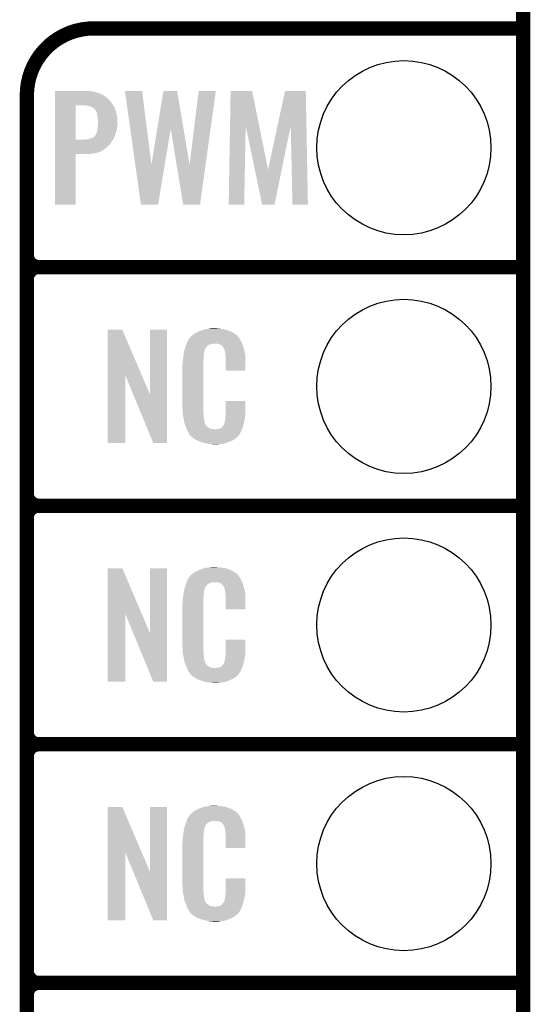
# Model space of a CAD drawing. Extents: x -1.3 to 24.2, y -3.9 to 39.2.
# Tile 24 of 37: x 18.8 to 24.2, y 8.7 to 19.1. Entities that reach past the tile are written whole.
import ezdxf

# ---------------------------------------------------------------- set-up
doc = ezdxf.new("R2010")
doc.units = 0
doc.layers.get('0').update_dxf_attribs({"linetype": 'CONTINUOUS'})
for name, color, linetype in [('ANGLE_11_CLICK_V101_GKO', 5, 'CONTINUOUS'), ('ANGLE_11_CLICK_V101_GTO', 14, 'CONTINUOUS'), ('ANGLE_11_CLICK_V101_GTS', 12, 'CONTINUOUS')]:
    doc.layers.add(name, color=color, linetype=linetype)

# ---------------------------------------------------------------- blocks, each defined once
blk = doc.blocks.new('ROUND_24')
blk.add_circle((0, 0), 0.927)

msp = doc.modelspace()

# ---------------------------------------------------------------- linework, layer by layer
at = {"layer": 'ANGLE_11_CLICK_V101_GKO', "const_width": 0.1524}
msp.add_lwpolyline([(24.13, -1.27), (24.13, 36.83)], dxfattribs=at)
at = {"layer": 'ANGLE_11_CLICK_V101_GTO', "const_width": 0.1524}
for points in [[(19.558, 19.05, 0.4142136), (18.8468, 18.3388)], [(18.8468, 16.637, 0.4142136), (18.9738, 16.51)], [(18.9738, 16.51, 0.4142136), (18.8468, 16.383)], [(18.9738, 16.51, 0.4142136), (18.8468, 16.383)], [(18.8468, 14.097, 0.4142136), (18.9738, 13.97)], [(18.9738, 13.97, 0.4142136), (18.8468, 13.843)], [(18.9738, 13.97, 0.4142136), (18.8468, 13.843)], [(18.8468, 11.557, 0.4142136), (18.9738, 11.43)], [(18.9738, 11.43, 0.4142136), (18.8468, 11.303)], [(18.9738, 11.43, 0.4142136), (18.8468, 11.303)], [(18.8468, 9.017, 0.4142136), (18.9738, 8.89)], [(18.9738, 8.89, 0.4142136), (18.8468, 8.763)], [(18.9738, 8.89, 0.4142136), (18.8468, 8.763)]]:
    msp.add_lwpolyline(points, format="xyb", dxfattribs=at)
for points in [[(19.558, 19.05), (24.13, 19.05)], [(18.8468, -0.5588), (18.8468, 18.3388)], [(18.9738, 16.51), (24.13, 16.51)], [(18.9738, 16.51), (24.13, 16.51)], [(18.8468, 14.097), (18.8468, 16.383)], [(18.9738, 13.97), (24.13, 13.97)], [(18.9738, 13.97), (24.13, 13.97)], [(18.8468, 11.557), (18.8468, 13.843)], [(18.9738, 11.43), (24.13, 11.43)], [(18.9738, 11.43), (24.13, 11.43)], [(18.8468, 9.017), (18.8468, 11.303)], [(18.9738, 8.89), (24.13, 8.89)], [(18.9738, 8.89), (24.13, 8.89)], [(18.8468, 6.477), (18.8468, 8.763)]]:
    msp.add_lwpolyline(points, dxfattribs=at)
at = {"layer": 'ANGLE_11_CLICK_V101_GTO'}
for points in [[(19.14654, 18.38198), (19.146542, 18.38452), (19.53006, 18.38198), (19.514822, 18.38452)], [(19.14654, 18.37944), (19.14654, 18.38198), (19.550378, 18.37944), (19.53006, 18.38198)], [(19.14654, 18.374358), (19.14654, 18.37944), (19.573242, 18.374358), (19.550378, 18.37944)], [(19.14654, 18.364198), (19.14654, 18.374358), (19.59864, 18.364198), (19.573242, 18.374358)], [(19.14654, 18.35658), (19.14654, 18.364198), (19.62658, 18.35658), (19.59864, 18.364198)], [(19.14654, 18.341338), (19.14654, 18.35658), (19.65706, 18.341338), (19.62658, 18.35658)], [(19.14654, 18.323558), (19.14654, 18.341338), (19.685002, 18.323558), (19.65706, 18.341338)], [(19.890768, 18.3845), (19.890764, 18.384518), (20.073622, 18.3845), (19.890764, 18.384518)], [(20.001202, 17.59981), (19.890768, 18.3845), (20.172704, 17.59981), (20.073622, 18.3845)], [(20.23493, 17.98307), (20.299696, 18.381962), (20.514372, 17.98307), (20.447004, 18.381962)], [(20.299696, 18.381962), (20.2997, 18.38198), (20.447004, 18.381962), (20.2997, 18.38198)], [(20.579098, 17.59981), (20.675616, 18.384496), (20.749662, 17.59981), (20.858478, 18.384496)], [(20.675616, 18.384496), (20.67562, 18.38452), (20.858478, 18.384496), (20.67562, 18.38452)], [(21.00978, 18.016024), (21.01598, 18.384502), (21.319396, 18.016024), (21.244564, 18.384502)], [(21.01598, 18.384502), (21.015982, 18.38452), (21.244564, 18.384502), (21.015982, 18.38452)], [(21.51526, 18.013488), (21.595092, 18.384498), (21.82307, 18.013488), (21.81606, 18.384498)], [(21.595092, 18.384498), (21.595098, 18.38452), (21.81606, 18.384498), (21.595098, 18.38452)], [(19.146538, 18.272758), (19.14654, 18.29816), (19.73834, 18.272758), (19.71294, 18.29816)], [(19.146538, 18.22958), (19.146538, 18.272758), (19.7661, 18.22958), (19.73834, 18.272758)], [(19.14654, 18.29816), (19.14654, 18.323558), (19.71294, 18.29816), (19.685002, 18.323558)], [(19.146532, 17.866382), (19.146538, 18.22958), (19.3675, 17.866382), (19.367522, 18.22958)], [(19.494502, 18.22704), (19.474178, 18.22958), (19.767734, 18.22704), (19.7661, 18.22958)], [(19.51228, 18.22196), (19.494502, 18.22704), (19.771, 18.22196), (19.767734, 18.22704)], [(19.527524, 18.219416), (19.51228, 18.22196), (19.772634, 18.219416), (19.771, 18.22196)], [(19.542762, 18.20926), (19.527524, 18.219416), (19.779164, 18.20926), (19.772634, 18.219416)], [(19.547844, 18.20672), (19.542762, 18.20926), (19.780798, 18.20672), (19.779164, 18.20926)], [(19.550386, 18.206716), (19.547844, 18.20672), (19.7808, 18.206716), (19.780798, 18.20672)], [(19.557154, 18.20164), (19.550386, 18.206716), (19.784062, 18.20164), (19.7808, 18.206716)], [(19.570702, 18.191476), (19.557154, 18.20164), (19.786738, 18.191476), (19.784062, 18.20164)], [(19.5834, 18.17116), (19.570702, 18.191476), (19.792082, 18.17116), (19.786738, 18.191476)], [(19.59102, 18.15846), (19.5834, 18.17116), (19.795424, 18.15846), (19.792082, 18.17116)], [(19.59356, 18.15338), (19.59102, 18.15846), (19.79676, 18.15338), (19.795424, 18.15846)], [(19.59356, 18.153376), (19.59356, 18.15338), (19.796762, 18.153376), (19.79676, 18.15338)], [(19.59356, 18.150838), (19.59356, 18.153376), (19.797396, 18.150838), (19.796762, 18.153376)], [(19.5961, 18.1356), (19.59356, 18.150838), (19.801206, 18.1356), (19.797396, 18.150838)], [(19.59864, 18.11782), (19.5961, 18.1356), (19.80565, 18.11782), (19.801206, 18.1356)], [(19.59973, 18.102578), (19.59864, 18.11782), (19.80946, 18.102578), (19.80565, 18.11782)], [(19.60118, 18.08226), (19.59973, 18.102578), (19.810308, 18.08226), (19.80946, 18.102578)], [(19.60372, 18.067018), (19.60118, 18.08226), (19.810942, 18.067018), (19.810308, 18.08226)], [(19.601374, 18.011142), (19.602546, 18.026378), (19.80946, 18.011142), (19.812, 18.026378)], [(19.602546, 18.026378), (19.60372, 18.04162), (19.812, 18.026378), (19.812, 18.04162)], [(19.60372, 18.04162), (19.60372, 18.067018), (19.812, 18.04162), (19.810942, 18.067018)], [(19.573238, 17.907002), (19.58848, 17.93748), (19.78406, 17.907002), (19.79422, 17.93748)], [(19.58848, 17.93748), (19.596098, 17.955258), (19.79422, 17.93748), (19.799068, 17.955258)], [(19.596098, 17.955258), (19.597114, 17.96542), (19.799068, 17.955258), (19.80184, 17.96542)], [(19.597114, 17.96542), (19.59864, 17.98066), (19.80184, 17.96542), (19.805226, 17.98066)], [(19.59864, 17.98066), (19.599332, 17.98828), (19.805226, 17.98066), (19.80692, 17.98828)], [(19.599332, 17.98828), (19.60118, 18.0086), (19.80692, 17.98828), (19.809176, 18.0086)], [(19.60118, 18.0086), (19.601374, 18.011142), (19.809176, 18.0086), (19.80946, 18.011142)], [(20.172704, 17.59981), (20.23493, 17.98307), (20.314512, 17.59981), (20.378398, 17.98307)], [(20.44109, 17.59981), (20.378398, 17.98307), (20.579098, 17.59981), (20.514372, 17.98307)], [(20.99564, 17.175502), (21.00978, 18.016024), (21.160718, 17.175502), (21.175976, 18.016024)], [(21.273894, 17.546424), (21.175976, 18.016024), (21.414762, 17.546424), (21.319396, 18.016024)], [(21.414762, 17.546424), (21.51526, 18.013488), (21.559746, 17.546424), (21.656, 18.013488)], [(21.67382, 17.175502), (21.656, 18.013488), (21.838898, 17.175502), (21.82307, 18.013488)], [(19.14653, 17.815558), (19.146532, 17.86636), (19.730718, 17.815558), (19.764586, 17.86636)], [(19.146532, 17.86636), (19.146532, 17.866382), (19.466558, 17.86636), (19.3675, 17.866382)], [(19.466558, 17.86636), (19.4818, 17.8689), (19.764586, 17.86636), (19.766278, 17.8689)], [(19.4818, 17.8689), (19.502118, 17.87144), (19.766278, 17.8689), (19.767972, 17.87144)], [(19.502118, 17.87144), (19.519888, 17.876518), (19.767972, 17.87144), (19.771358, 17.876518)], [(19.519888, 17.876518), (19.519902, 17.876522), (19.771358, 17.876518), (19.771358, 17.876522)], [(19.519902, 17.876522), (19.54022, 17.88414), (19.771358, 17.876522), (19.774532, 17.88414)], [(19.54022, 17.88414), (19.557996, 17.891758), (19.774532, 17.88414), (19.777708, 17.891758)], [(19.557996, 17.891758), (19.573238, 17.907), (19.777708, 17.891758), (19.784058, 17.907)], [(19.573238, 17.907), (19.573238, 17.907002), (19.784058, 17.907), (19.78406, 17.907002)], [(19.14652, 17.175502), (19.146528, 17.711398), (19.367478, 17.175502), (19.3675, 17.711398)], [(19.146528, 17.7165), (19.14653, 17.72666), (19.542762, 17.7165), (19.596098, 17.72666)], [(19.146528, 17.71142), (19.146528, 17.7165), (19.486882, 17.71142), (19.542762, 17.7165)], [(19.146528, 17.711398), (19.146528, 17.71142), (19.3675, 17.711398), (19.486882, 17.71142)], [(19.14653, 17.79016), (19.14653, 17.815558), (19.70532, 17.79016), (19.730718, 17.815558)], [(19.14653, 17.764758), (19.14653, 17.79016), (19.674838, 17.764758), (19.70532, 17.79016)], [(19.14653, 17.7419), (19.14653, 17.764758), (19.636742, 17.7419), (19.674838, 17.764758)], [(19.14653, 17.72666), (19.14653, 17.7419), (19.596098, 17.72666), (19.636742, 17.7419)], [(20.060918, 17.1755), (20.001202, 17.59981), (20.243784, 17.1755), (20.314512, 17.59981)], [(20.510496, 17.175498), (20.44109, 17.59981), (20.690822, 17.175498), (20.749662, 17.59981)], [(21.351236, 17.175498), (21.273894, 17.546424), (21.483304, 17.175498), (21.559746, 17.546424)], [(19.367478, 17.17548), (19.14652, 17.175502), (19.367478, 17.17548), (19.367478, 17.175502)], [(20.243782, 17.17548), (20.060918, 17.1755), (20.243782, 17.17548), (20.243784, 17.1755)], [(20.69082, 17.17548), (20.510496, 17.175498), (20.69082, 17.17548), (20.690822, 17.175498)], [(21.160718, 17.17548), (20.99564, 17.175502), (21.160718, 17.17548), (21.160718, 17.175502)], [(21.483302, 17.17548), (21.351236, 17.175498), (21.483302, 17.17548), (21.483304, 17.175498)], [(21.838898, 17.17548), (21.67382, 17.175502), (21.838898, 17.17548), (21.838898, 17.175502)], [(19.707872, 15.356728), (19.70788, 15.844506), (20.070862, 15.356728), (19.862804, 15.844506)], [(19.70788, 15.844506), (19.707882, 15.84452), (19.862804, 15.844506), (19.707882, 15.84452)], [(20.15744, 15.153748), (20.15746, 15.844498), (20.337766, 15.153748), (20.33778, 15.844498)], [(20.15746, 15.844498), (20.157462, 15.84452), (20.33778, 15.844498), (20.157462, 15.84452)], [(20.67814, 15.8242), (20.703538, 15.83436), (21.016324, 15.8242), (20.991652, 15.83436)], [(20.703538, 15.83436), (20.711158, 15.8369), (20.991652, 15.83436), (20.985482, 15.8369)], [(20.711158, 15.8369), (20.7264, 15.84198), (20.985482, 15.8369), (20.966432, 15.84198)], [(20.7264, 15.84198), (20.743334, 15.84706), (20.966432, 15.84198), (20.947382, 15.84706)], [(20.743334, 15.84706), (20.751802, 15.8496), (20.947382, 15.84706), (20.927062, 15.8496)], [(20.751802, 15.8496), (20.78228, 15.85214), (20.927062, 15.8496), (20.90674, 15.85214)], [(20.78228, 15.85214), (20.79752, 15.85468), (20.90674, 15.85214), (20.891502, 15.85468)], [(20.79752, 15.85468), (20.812762, 15.85722), (20.876262, 15.85468), (20.863562, 15.85722)], [(20.55368, 15.712442), (20.562644, 15.72768), (21.130952, 15.712442), (21.12264, 15.72768)], [(20.562644, 15.72768), (20.576094, 15.75054), (21.12264, 15.72768), (21.109942, 15.75054)], [(20.576094, 15.75054), (20.579086, 15.755622), (21.109942, 15.75054), (21.106132, 15.755622)], [(20.579086, 15.755622), (20.584162, 15.758164), (21.106132, 15.755622), (21.104224, 15.758164)], [(20.584162, 15.758164), (20.58619, 15.7607), (21.104224, 15.758164), (21.102322, 15.7607)], [(20.58619, 15.7607), (20.59025, 15.765776), (21.102322, 15.7607), (21.099782, 15.765776)], [(20.59025, 15.765776), (20.59432, 15.770862), (21.099782, 15.765776), (21.095424, 15.770862)], [(20.59432, 15.770862), (20.608834, 15.78356), (21.095424, 15.770862), (21.084542, 15.78356)], [(20.608834, 15.78356), (20.614642, 15.78864), (21.084542, 15.78356), (21.077432, 15.78864)], [(20.614642, 15.78864), (20.626618, 15.796262), (21.077432, 15.78864), (21.06676, 15.796262)], [(20.626618, 15.796262), (20.642582, 15.80642), (21.06676, 15.796262), (21.04983, 15.80642)], [(20.642582, 15.80642), (20.66798, 15.81912), (21.04983, 15.80642), (21.02866, 15.81912)], [(20.66798, 15.81912), (20.67814, 15.8242), (21.02866, 15.81912), (21.016324, 15.8242)], [(20.52066, 15.613382), (20.526272, 15.631158), (20.73679, 15.613382), (20.741638, 15.631158)], [(20.526272, 15.631158), (20.533492, 15.654018), (20.741638, 15.631158), (20.754338, 15.654018)], [(20.533492, 15.654018), (20.5359, 15.66164), (20.754338, 15.654018), (20.761958, 15.66164)], [(20.5359, 15.66164), (20.536788, 15.66418), (20.761958, 15.66164), (20.764498, 15.66418)], [(20.536788, 15.66418), (20.538564, 15.669256), (20.764498, 15.66418), (20.767038, 15.669256)], [(20.538564, 15.669256), (20.542122, 15.679418), (20.767038, 15.669256), (20.77974, 15.679418)], [(20.542122, 15.679418), (20.547454, 15.694658), (20.77974, 15.679418), (20.817836, 15.694658)], [(20.547454, 15.694658), (20.547456, 15.69466), (20.817836, 15.694658), (20.866098, 15.69466)], [(20.547456, 15.69466), (20.549232, 15.699738), (21.139694, 15.69466), (21.13788, 15.699738)], [(20.549232, 15.699738), (20.55368, 15.712442), (21.13788, 15.699738), (21.130952, 15.712442)], [(20.88388, 15.69212), (20.866098, 15.69466), (21.140602, 15.69212), (21.139694, 15.69466)], [(20.896578, 15.68958), (20.88388, 15.69212), (21.141508, 15.68958), (21.140602, 15.69212)], [(20.921974, 15.676882), (20.896578, 15.68958), (21.146044, 15.676882), (21.141508, 15.68958)], [(20.924518, 15.671804), (20.921974, 15.676882), (21.147856, 15.671804), (21.146044, 15.676882)], [(20.931054, 15.66418), (20.924518, 15.671804), (21.150578, 15.66418), (21.147856, 15.671804)], [(20.939758, 15.654022), (20.931054, 15.66418), (21.153568, 15.654022), (21.150578, 15.66418)], [(20.94992, 15.63116), (20.939758, 15.654022), (21.160292, 15.63116), (21.153568, 15.654022)], [(20.953984, 15.621002), (20.94992, 15.63116), (21.16328, 15.621002), (21.160292, 15.63116)], [(20.954998, 15.618464), (20.953984, 15.621002), (21.163764, 15.618464), (21.16328, 15.621002)], [(20.955, 15.610842), (20.954998, 15.618464), (21.165216, 15.610842), (21.163764, 15.618464)], [(20.50542, 15.50162), (20.50796, 15.5194), (20.7264, 15.50162), (20.7264, 15.5194)], [(20.50796, 15.5194), (20.508242, 15.521938), (20.7264, 15.5194), (20.7264, 15.521938)], [(20.508242, 15.521938), (20.5105, 15.54226), (20.7264, 15.521938), (20.72894, 15.54226)], [(20.5105, 15.54226), (20.512756, 15.562578), (20.72894, 15.54226), (20.72894, 15.562578)], [(20.512756, 15.562578), (20.51304, 15.56512), (20.72894, 15.562578), (20.729448, 15.56512)], [(20.51304, 15.56512), (20.514642, 15.575278), (20.729448, 15.56512), (20.73148, 15.575278)], [(20.514642, 15.575278), (20.516648, 15.587978), (20.73148, 15.575278), (20.73148, 15.587978)], [(20.516648, 15.587978), (20.518252, 15.598138), (20.73148, 15.587978), (20.73402, 15.598138)], [(20.518252, 15.598138), (20.519054, 15.603218), (20.73402, 15.598138), (20.73402, 15.603218)], [(20.519054, 15.603218), (20.52066, 15.613382), (20.73402, 15.603218), (20.73679, 15.613382)], [(20.95754, 15.598138), (20.955, 15.610842), (21.167636, 15.598138), (21.165216, 15.610842)], [(20.96008, 15.58036), (20.95754, 15.598138), (21.171022, 15.58036), (21.167636, 15.598138)], [(20.961058, 15.567658), (20.96008, 15.58036), (21.17344, 15.567658), (21.171022, 15.58036)], [(20.96262, 15.54734), (20.961058, 15.567658), (21.173436, 15.54734), (21.17344, 15.567658)], [(20.96262, 15.407662), (20.96262, 15.54734), (21.173418, 15.407662), (21.173436, 15.54734)], [(20.50288, 15.471142), (20.50542, 15.483842), (20.7264, 15.471142), (20.7264, 15.483842)], [(20.50288, 15.02156), (20.50288, 15.471142), (20.7264, 15.02156), (20.7264, 15.471142)], [(20.50542, 15.483842), (20.50542, 15.50162), (20.7264, 15.483842), (20.7264, 15.50162)], [(21.173418, 15.40764), (20.96262, 15.407662), (21.173418, 15.40764), (21.173418, 15.407662)], [(19.70786, 14.635502), (19.707872, 15.356728), (19.895798, 14.635502), (19.89582, 15.356728)], [(19.979456, 15.153748), (19.89582, 15.356728), (20.15744, 15.153748), (20.070862, 15.356728)], [(20.192996, 14.635494), (19.979456, 15.153748), (20.337758, 14.635494), (20.337766, 15.153748)], [(20.505232, 14.95806), (20.50288, 15.02156), (20.7264, 14.95806), (20.7264, 15.02156)], [(20.96262, 14.94282), (20.96264, 15.082498), (21.17344, 14.94282), (21.17344, 15.082498)], [(20.96264, 15.082498), (20.962642, 15.08252), (21.17344, 15.082498), (20.962642, 15.08252)], [(20.50542, 14.952982), (20.505232, 14.95806), (20.727126, 14.952982), (20.7264, 14.95806)], [(20.50763, 14.940278), (20.50542, 14.952982), (20.72894, 14.940278), (20.727126, 14.952982)], [(20.511606, 14.917418), (20.50763, 14.940278), (20.72894, 14.917418), (20.72894, 14.940278)], [(20.51558, 14.89456), (20.511606, 14.917418), (20.73255, 14.89456), (20.72894, 14.917418)], [(20.520662, 14.86916), (20.51558, 14.89456), (20.73656, 14.86916), (20.73255, 14.89456)], [(20.95754, 14.884402), (20.958048, 14.886942), (21.165222, 14.884402), (21.16582, 14.886942)], [(20.95754, 14.876784), (20.95754, 14.884402), (21.163428, 14.876784), (21.165222, 14.884402)], [(20.958048, 14.886942), (20.96008, 14.897102), (21.16582, 14.886942), (21.167174, 14.897102)], [(20.96008, 14.9098), (20.961984, 14.92504), (21.168866, 14.9098), (21.1709, 14.92504)], [(20.96008, 14.897102), (20.96008, 14.9098), (21.167174, 14.897102), (21.168866, 14.9098)], [(20.961984, 14.92504), (20.96262, 14.930122), (21.1709, 14.92504), (21.171626, 14.930122)], [(20.96262, 14.930122), (20.96262, 14.94282), (21.171626, 14.930122), (21.17344, 14.94282)], [(20.525234, 14.846298), (20.520662, 14.86916), (20.74164, 14.846298), (20.73656, 14.86916)], [(20.52574, 14.843762), (20.525234, 14.846298), (20.74291, 14.843762), (20.74164, 14.846298)], [(20.533062, 14.82598), (20.52574, 14.843762), (20.751802, 14.82598), (20.74291, 14.843762)], [(20.53411, 14.823436), (20.533062, 14.82598), (20.754342, 14.823436), (20.751802, 14.82598)], [(20.5362, 14.81836), (20.53411, 14.823436), (20.756884, 14.81836), (20.754342, 14.823436)], [(20.538292, 14.813278), (20.5362, 14.81836), (20.764502, 14.813278), (20.756884, 14.81836)], [(20.54143, 14.80566), (20.538292, 14.813278), (20.77212, 14.80566), (20.764502, 14.813278)], [(20.54352, 14.80058), (20.54143, 14.80566), (20.779742, 14.80058), (20.77212, 14.80566)], [(20.545474, 14.7955), (20.54352, 14.80058), (20.787362, 14.7955), (20.779742, 14.80058)], [(20.548406, 14.78788), (20.545474, 14.7955), (20.802604, 14.78788), (20.787362, 14.7955)], [(20.55036, 14.7828), (20.548406, 14.78788), (20.848322, 14.7828), (20.802604, 14.78788)], [(20.55622, 14.76756), (20.55036, 14.7828), (21.130408, 14.76756), (21.136684, 14.7828)], [(20.848322, 14.7828), (20.858482, 14.782802), (21.136684, 14.7828), (21.136686, 14.782802)], [(20.858482, 14.782802), (20.866104, 14.78534), (21.136686, 14.782802), (21.13773, 14.78534)], [(20.876262, 14.78534), (20.901662, 14.79042), (21.13773, 14.78534), (21.139822, 14.79042)], [(20.901662, 14.79042), (20.914356, 14.798038), (21.139822, 14.79042), (21.14296, 14.798038)], [(20.914356, 14.798038), (20.91436, 14.79804), (21.14296, 14.798038), (21.14296, 14.79804)], [(20.91436, 14.79804), (20.924522, 14.805666), (21.14296, 14.79804), (21.145078, 14.805666)], [(20.924522, 14.805666), (20.927062, 14.81074), (21.145078, 14.805666), (21.146488, 14.81074)], [(20.927062, 14.81074), (20.937222, 14.820902), (21.146488, 14.81074), (21.14931, 14.820902)], [(20.937222, 14.820902), (20.94992, 14.84376), (21.14931, 14.820902), (21.15566, 14.84376)], [(20.94992, 14.84376), (20.949922, 14.843762), (21.15566, 14.84376), (21.15566, 14.843762)], [(20.949922, 14.843762), (20.955, 14.869162), (21.15566, 14.843762), (21.161636, 14.869162)], [(20.955, 14.869162), (20.955002, 14.871704), (21.161636, 14.869162), (21.162234, 14.871704)], [(20.955002, 14.871704), (20.95754, 14.876784), (21.162234, 14.871704), (21.163428, 14.876784)], [(20.563278, 14.75486), (20.55622, 14.76756), (21.12518, 14.75486), (21.130408, 14.76756)], [(20.568922, 14.744698), (20.563278, 14.75486), (21.119082, 14.744698), (21.12518, 14.75486)], [(20.579076, 14.729466), (20.568922, 14.744698), (21.109942, 14.729466), (21.119082, 14.744698)], [(20.57908, 14.724386), (20.579076, 14.729466), (21.106894, 14.724386), (21.109942, 14.729466)], [(20.586704, 14.71676), (20.57908, 14.724386), (21.10232, 14.71676), (21.106894, 14.724386)], [(20.591784, 14.711678), (20.586704, 14.71676), (21.099776, 14.711678), (21.10232, 14.71676)], [(20.59686, 14.706598), (20.591784, 14.711678), (21.093426, 14.706598), (21.099776, 14.711678)], [(20.602786, 14.70152), (20.59686, 14.706598), (21.08708, 14.70152), (21.093426, 14.706598)], [(20.614638, 14.69136), (20.602786, 14.70152), (21.075228, 14.69136), (21.08708, 14.70152)], [(20.622768, 14.68628), (20.614638, 14.69136), (21.069302, 14.68628), (21.075228, 14.69136)], [(20.65122, 14.6685), (20.622768, 14.68628), (21.0439, 14.6685), (21.069302, 14.68628)], [(19.895798, 14.63548), (19.70786, 14.635502), (19.895798, 14.63548), (19.895798, 14.635502)], [(20.337758, 14.63548), (20.192996, 14.635494), (20.337758, 14.63548), (20.337758, 14.635494)], [(20.65528, 14.665962), (20.65122, 14.6685), (21.037978, 14.665962), (21.0439, 14.6685)], [(20.687936, 14.65326), (20.65528, 14.665962), (21.00834, 14.65326), (21.037978, 14.665962)], [(20.701, 14.648178), (20.687936, 14.65326), (20.99527, 14.648178), (21.00834, 14.65326)], [(20.744178, 14.63548), (20.701, 14.648178), (20.962618, 14.63548), (20.99527, 14.648178)], [(20.771274, 14.6304), (20.744178, 14.63548), (20.939758, 14.6304), (20.962618, 14.63548)], [(20.78482, 14.62786), (20.771274, 14.6304), (20.91182, 14.62786), (20.939758, 14.6304)], [(20.800058, 14.62532), (20.78482, 14.62786), (20.896578, 14.62532), (20.91182, 14.62786)], [(20.827998, 14.62278), (20.817838, 14.62532), (20.881338, 14.62278), (20.896578, 14.62532)], [(20.751802, 13.3096), (20.78228, 13.31214), (20.927062, 13.3096), (20.90674, 13.31214)], [(20.78228, 13.31214), (20.79752, 13.31468), (20.90674, 13.31214), (20.891502, 13.31468)], [(20.79752, 13.31468), (20.812762, 13.31722), (20.876262, 13.31468), (20.863562, 13.31722)], [(19.707872, 12.816728), (19.70788, 13.304506), (20.070862, 12.816728), (19.862804, 13.304506)], [(19.70788, 13.304506), (19.707882, 13.30452), (19.862804, 13.304506), (19.707882, 13.30452)], [(20.15744, 12.613748), (20.15746, 13.304498), (20.337766, 12.613748), (20.33778, 13.304498)], [(20.15746, 13.304498), (20.157462, 13.30452), (20.33778, 13.304498), (20.157462, 13.30452)], [(20.562644, 13.18768), (20.576094, 13.21054), (21.12264, 13.18768), (21.109942, 13.21054)], [(20.576094, 13.21054), (20.579086, 13.215622), (21.109942, 13.21054), (21.106132, 13.215622)], [(20.579086, 13.215622), (20.584162, 13.218164), (21.106132, 13.215622), (21.104224, 13.218164)], [(20.584162, 13.218164), (20.58619, 13.2207), (21.104224, 13.218164), (21.102322, 13.2207)], [(20.58619, 13.2207), (20.59025, 13.225776), (21.102322, 13.2207), (21.099782, 13.225776)], [(20.59025, 13.225776), (20.59432, 13.230862), (21.099782, 13.225776), (21.095424, 13.230862)], [(20.59432, 13.230862), (20.608834, 13.24356), (21.095424, 13.230862), (21.084542, 13.24356)], [(20.608834, 13.24356), (20.614642, 13.24864), (21.084542, 13.24356), (21.077432, 13.24864)], [(20.614642, 13.24864), (20.626618, 13.256262), (21.077432, 13.24864), (21.06676, 13.256262)], [(20.626618, 13.256262), (20.642582, 13.26642), (21.06676, 13.256262), (21.04983, 13.26642)], [(20.642582, 13.26642), (20.66798, 13.27912), (21.04983, 13.26642), (21.02866, 13.27912)], [(20.66798, 13.27912), (20.67814, 13.2842), (21.02866, 13.27912), (21.016324, 13.2842)], [(20.67814, 13.2842), (20.703538, 13.29436), (21.016324, 13.2842), (20.991652, 13.29436)], [(20.703538, 13.29436), (20.711158, 13.2969), (20.991652, 13.29436), (20.985482, 13.2969)], [(20.711158, 13.2969), (20.7264, 13.30198), (20.985482, 13.2969), (20.966432, 13.30198)], [(20.7264, 13.30198), (20.743334, 13.30706), (20.966432, 13.30198), (20.947382, 13.30706)], [(20.743334, 13.30706), (20.751802, 13.3096), (20.947382, 13.30706), (20.927062, 13.3096)], [(20.526272, 13.091158), (20.533492, 13.114018), (20.741638, 13.091158), (20.754338, 13.114018)], [(20.533492, 13.114018), (20.5359, 13.12164), (20.754338, 13.114018), (20.761958, 13.12164)], [(20.5359, 13.12164), (20.536788, 13.12418), (20.761958, 13.12164), (20.764498, 13.12418)], [(20.536788, 13.12418), (20.538564, 13.129256), (20.764498, 13.12418), (20.767038, 13.129256)], [(20.538564, 13.129256), (20.542122, 13.139418), (20.767038, 13.129256), (20.77974, 13.139418)], [(20.542122, 13.139418), (20.547454, 13.154658), (20.77974, 13.139418), (20.817836, 13.154658)], [(20.547454, 13.154658), (20.547456, 13.15466), (20.817836, 13.154658), (20.866098, 13.15466)], [(20.547456, 13.15466), (20.549232, 13.159738), (21.139694, 13.15466), (21.13788, 13.159738)], [(20.549232, 13.159738), (20.55368, 13.172442), (21.13788, 13.159738), (21.130952, 13.172442)], [(20.55368, 13.172442), (20.562644, 13.18768), (21.130952, 13.172442), (21.12264, 13.18768)], [(20.88388, 13.15212), (20.866098, 13.15466), (21.140602, 13.15212), (21.139694, 13.15466)], [(20.896578, 13.14958), (20.88388, 13.15212), (21.141508, 13.14958), (21.140602, 13.15212)], [(20.921974, 13.136882), (20.896578, 13.14958), (21.146044, 13.136882), (21.141508, 13.14958)], [(20.924518, 13.131804), (20.921974, 13.136882), (21.147856, 13.131804), (21.146044, 13.136882)], [(20.931054, 13.12418), (20.924518, 13.131804), (21.150578, 13.12418), (21.147856, 13.131804)], [(20.939758, 13.114022), (20.931054, 13.12418), (21.153568, 13.114022), (21.150578, 13.12418)], [(20.94992, 13.09116), (20.939758, 13.114022), (21.160292, 13.09116), (21.153568, 13.114022)], [(20.508242, 12.981938), (20.5105, 13.00226), (20.7264, 12.981938), (20.72894, 13.00226)], [(20.5105, 13.00226), (20.512756, 13.022578), (20.72894, 13.00226), (20.72894, 13.022578)], [(20.512756, 13.022578), (20.51304, 13.02512), (20.72894, 13.022578), (20.729448, 13.02512)], [(20.51304, 13.02512), (20.514642, 13.035278), (20.729448, 13.02512), (20.73148, 13.035278)], [(20.514642, 13.035278), (20.516648, 13.047978), (20.73148, 13.035278), (20.73148, 13.047978)], [(20.516648, 13.047978), (20.518252, 13.058138), (20.73148, 13.047978), (20.73402, 13.058138)], [(20.518252, 13.058138), (20.519054, 13.063218), (20.73402, 13.058138), (20.73402, 13.063218)], [(20.519054, 13.063218), (20.52066, 13.073382), (20.73402, 13.063218), (20.73679, 13.073382)], [(20.52066, 13.073382), (20.526272, 13.091158), (20.73679, 13.073382), (20.741638, 13.091158)], [(20.953984, 13.081002), (20.94992, 13.09116), (21.16328, 13.081002), (21.160292, 13.09116)], [(20.954998, 13.078464), (20.953984, 13.081002), (21.163764, 13.078464), (21.16328, 13.081002)], [(20.955, 13.070842), (20.954998, 13.078464), (21.165216, 13.070842), (21.163764, 13.078464)], [(20.95754, 13.058138), (20.955, 13.070842), (21.167636, 13.058138), (21.165216, 13.070842)], [(20.96008, 13.04036), (20.95754, 13.058138), (21.171022, 13.04036), (21.167636, 13.058138)], [(20.961058, 13.027658), (20.96008, 13.04036), (21.17344, 13.027658), (21.171022, 13.04036)], [(20.96262, 13.00734), (20.961058, 13.027658), (21.173436, 13.00734), (21.17344, 13.027658)], [(20.96262, 12.867662), (20.96262, 13.00734), (21.173418, 12.867662), (21.173436, 13.00734)], [(20.50288, 12.931142), (20.50542, 12.943842), (20.7264, 12.931142), (20.7264, 12.943842)], [(20.50288, 12.48156), (20.50288, 12.931142), (20.7264, 12.48156), (20.7264, 12.931142)], [(20.50542, 12.96162), (20.50796, 12.9794), (20.7264, 12.96162), (20.7264, 12.9794)], [(20.50542, 12.943842), (20.50542, 12.96162), (20.7264, 12.943842), (20.7264, 12.96162)], [(20.50796, 12.9794), (20.508242, 12.981938), (20.7264, 12.9794), (20.7264, 12.981938)], [(19.70786, 12.095502), (19.707872, 12.816728), (19.895798, 12.095502), (19.89582, 12.816728)], [(19.979456, 12.613748), (19.89582, 12.816728), (20.15744, 12.613748), (20.070862, 12.816728)], [(21.173418, 12.86764), (20.96262, 12.867662), (21.173418, 12.86764), (21.173418, 12.867662)], [(20.192996, 12.095494), (19.979456, 12.613748), (20.337758, 12.095494), (20.337766, 12.613748)], [(20.505232, 12.41806), (20.50288, 12.48156), (20.7264, 12.41806), (20.7264, 12.48156)], [(20.96262, 12.40282), (20.96264, 12.542498), (21.17344, 12.40282), (21.17344, 12.542498)], [(20.96264, 12.542498), (20.962642, 12.54252), (21.17344, 12.542498), (20.962642, 12.54252)], [(20.50542, 12.412982), (20.505232, 12.41806), (20.727126, 12.412982), (20.7264, 12.41806)], [(20.50763, 12.400278), (20.50542, 12.412982), (20.72894, 12.400278), (20.727126, 12.412982)], [(20.511606, 12.377418), (20.50763, 12.400278), (20.72894, 12.377418), (20.72894, 12.400278)], [(20.51558, 12.35456), (20.511606, 12.377418), (20.73255, 12.35456), (20.72894, 12.377418)], [(20.96008, 12.3698), (20.961984, 12.38504), (21.168866, 12.3698), (21.1709, 12.38504)], [(20.96008, 12.357102), (20.96008, 12.3698), (21.167174, 12.357102), (21.168866, 12.3698)], [(20.961984, 12.38504), (20.96262, 12.390122), (21.1709, 12.38504), (21.171626, 12.390122)], [(20.96262, 12.390122), (20.96262, 12.40282), (21.171626, 12.390122), (21.17344, 12.40282)], [(20.520662, 12.32916), (20.51558, 12.35456), (20.73656, 12.32916), (20.73255, 12.35456)], [(20.525234, 12.306298), (20.520662, 12.32916), (20.74164, 12.306298), (20.73656, 12.32916)], [(20.52574, 12.303762), (20.525234, 12.306298), (20.74291, 12.303762), (20.74164, 12.306298)], [(20.533062, 12.28598), (20.52574, 12.303762), (20.751802, 12.28598), (20.74291, 12.303762)], [(20.53411, 12.283436), (20.533062, 12.28598), (20.754342, 12.283436), (20.751802, 12.28598)], [(20.5362, 12.27836), (20.53411, 12.283436), (20.756884, 12.27836), (20.754342, 12.283436)], [(20.538292, 12.273278), (20.5362, 12.27836), (20.764502, 12.273278), (20.756884, 12.27836)], [(20.54143, 12.26566), (20.538292, 12.273278), (20.77212, 12.26566), (20.764502, 12.273278)], [(20.54352, 12.26058), (20.54143, 12.26566), (20.779742, 12.26058), (20.77212, 12.26566)], [(20.91436, 12.25804), (20.924522, 12.265666), (21.14296, 12.25804), (21.145078, 12.265666)], [(20.924522, 12.265666), (20.927062, 12.27074), (21.145078, 12.265666), (21.146488, 12.27074)], [(20.927062, 12.27074), (20.937222, 12.280902), (21.146488, 12.27074), (21.14931, 12.280902)], [(20.937222, 12.280902), (20.94992, 12.30376), (21.14931, 12.280902), (21.15566, 12.30376)], [(20.94992, 12.30376), (20.949922, 12.303762), (21.15566, 12.30376), (21.15566, 12.303762)], [(20.949922, 12.303762), (20.955, 12.329162), (21.15566, 12.303762), (21.161636, 12.329162)], [(20.955, 12.329162), (20.955002, 12.331704), (21.161636, 12.329162), (21.162234, 12.331704)], [(20.955002, 12.331704), (20.95754, 12.336784), (21.162234, 12.331704), (21.163428, 12.336784)], [(20.95754, 12.344402), (20.958048, 12.346942), (21.165222, 12.344402), (21.16582, 12.346942)], [(20.95754, 12.336784), (20.95754, 12.344402), (21.163428, 12.336784), (21.165222, 12.344402)], [(20.958048, 12.346942), (20.96008, 12.357102), (21.16582, 12.346942), (21.167174, 12.357102)], [(20.545474, 12.2555), (20.54352, 12.26058), (20.787362, 12.2555), (20.779742, 12.26058)], [(20.548406, 12.24788), (20.545474, 12.2555), (20.802604, 12.24788), (20.787362, 12.2555)], [(20.55036, 12.2428), (20.548406, 12.24788), (20.848322, 12.2428), (20.802604, 12.24788)], [(20.55622, 12.22756), (20.55036, 12.2428), (21.130408, 12.22756), (21.136684, 12.2428)], [(20.563278, 12.21486), (20.55622, 12.22756), (21.12518, 12.21486), (21.130408, 12.22756)], [(20.568922, 12.204698), (20.563278, 12.21486), (21.119082, 12.204698), (21.12518, 12.21486)], [(20.579076, 12.189466), (20.568922, 12.204698), (21.109942, 12.189466), (21.119082, 12.204698)], [(20.57908, 12.184386), (20.579076, 12.189466), (21.106894, 12.184386), (21.109942, 12.189466)], [(20.586704, 12.17676), (20.57908, 12.184386), (21.10232, 12.17676), (21.106894, 12.184386)], [(20.591784, 12.171678), (20.586704, 12.17676), (21.099776, 12.171678), (21.10232, 12.17676)], [(20.59686, 12.166598), (20.591784, 12.171678), (21.093426, 12.166598), (21.099776, 12.171678)], [(20.602786, 12.16152), (20.59686, 12.166598), (21.08708, 12.16152), (21.093426, 12.166598)], [(20.614638, 12.15136), (20.602786, 12.16152), (21.075228, 12.15136), (21.08708, 12.16152)], [(20.848322, 12.2428), (20.858482, 12.242802), (21.136684, 12.2428), (21.136686, 12.242802)], [(20.858482, 12.242802), (20.866104, 12.24534), (21.136686, 12.242802), (21.13773, 12.24534)], [(20.876262, 12.24534), (20.901662, 12.25042), (21.13773, 12.24534), (21.139822, 12.25042)], [(20.901662, 12.25042), (20.914356, 12.258038), (21.139822, 12.25042), (21.14296, 12.258038)], [(20.914356, 12.258038), (20.91436, 12.25804), (21.14296, 12.258038), (21.14296, 12.25804)], [(19.895798, 12.09548), (19.70786, 12.095502), (19.895798, 12.09548), (19.895798, 12.095502)], [(20.337758, 12.09548), (20.192996, 12.095494), (20.337758, 12.09548), (20.337758, 12.095494)], [(20.622768, 12.14628), (20.614638, 12.15136), (21.069302, 12.14628), (21.075228, 12.15136)], [(20.65122, 12.1285), (20.622768, 12.14628), (21.0439, 12.1285), (21.069302, 12.14628)], [(20.65528, 12.125962), (20.65122, 12.1285), (21.037978, 12.125962), (21.0439, 12.1285)], [(20.687936, 12.11326), (20.65528, 12.125962), (21.00834, 12.11326), (21.037978, 12.125962)], [(20.701, 12.108178), (20.687936, 12.11326), (20.99527, 12.108178), (21.00834, 12.11326)], [(20.744178, 12.09548), (20.701, 12.108178), (20.962618, 12.09548), (20.99527, 12.108178)], [(20.771274, 12.0904), (20.744178, 12.09548), (20.939758, 12.0904), (20.962618, 12.09548)], [(20.78482, 12.08786), (20.771274, 12.0904), (20.91182, 12.08786), (20.939758, 12.0904)], [(20.800058, 12.08532), (20.78482, 12.08786), (20.896578, 12.08532), (20.91182, 12.08786)], [(20.827998, 12.08278), (20.817838, 12.08532), (20.881338, 12.08278), (20.896578, 12.08532)], [(19.707872, 10.276728), (19.70788, 10.764506), (20.070862, 10.276728), (19.862804, 10.764506)], [(19.70788, 10.764506), (19.707882, 10.76452), (19.862804, 10.764506), (19.707882, 10.76452)], [(20.15744, 10.073748), (20.15746, 10.764498), (20.337766, 10.073748), (20.33778, 10.764498)], [(20.15746, 10.764498), (20.157462, 10.76452), (20.33778, 10.764498), (20.157462, 10.76452)], [(20.59025, 10.685776), (20.59432, 10.690862), (21.099782, 10.685776), (21.095424, 10.690862)], [(20.59432, 10.690862), (20.608834, 10.70356), (21.095424, 10.690862), (21.084542, 10.70356)], [(20.608834, 10.70356), (20.614642, 10.70864), (21.084542, 10.70356), (21.077432, 10.70864)], [(20.614642, 10.70864), (20.626618, 10.716262), (21.077432, 10.70864), (21.06676, 10.716262)], [(20.626618, 10.716262), (20.642582, 10.72642), (21.06676, 10.716262), (21.04983, 10.72642)], [(20.642582, 10.72642), (20.66798, 10.73912), (21.04983, 10.72642), (21.02866, 10.73912)], [(20.66798, 10.73912), (20.67814, 10.7442), (21.02866, 10.73912), (21.016324, 10.7442)], [(20.67814, 10.7442), (20.703538, 10.75436), (21.016324, 10.7442), (20.991652, 10.75436)], [(20.703538, 10.75436), (20.711158, 10.7569), (20.991652, 10.75436), (20.985482, 10.7569)], [(20.711158, 10.7569), (20.7264, 10.76198), (20.985482, 10.7569), (20.966432, 10.76198)], [(20.7264, 10.76198), (20.743334, 10.76706), (20.966432, 10.76198), (20.947382, 10.76706)], [(20.743334, 10.76706), (20.751802, 10.7696), (20.947382, 10.76706), (20.927062, 10.7696)], [(20.751802, 10.7696), (20.78228, 10.77214), (20.927062, 10.7696), (20.90674, 10.77214)], [(20.78228, 10.77214), (20.79752, 10.77468), (20.90674, 10.77214), (20.891502, 10.77468)], [(20.79752, 10.77468), (20.812762, 10.77722), (20.876262, 10.77468), (20.863562, 10.77722)], [(20.536788, 10.58418), (20.538564, 10.589256), (20.764498, 10.58418), (20.767038, 10.589256)], [(20.538564, 10.589256), (20.542122, 10.599418), (20.767038, 10.589256), (20.77974, 10.599418)], [(20.542122, 10.599418), (20.547454, 10.614658), (20.77974, 10.599418), (20.817836, 10.614658)], [(20.547454, 10.614658), (20.547456, 10.61466), (20.817836, 10.614658), (20.866098, 10.61466)], [(20.547456, 10.61466), (20.549232, 10.619738), (21.139694, 10.61466), (21.13788, 10.619738)], [(20.549232, 10.619738), (20.55368, 10.632442), (21.13788, 10.619738), (21.130952, 10.632442)], [(20.55368, 10.632442), (20.562644, 10.64768), (21.130952, 10.632442), (21.12264, 10.64768)], [(20.562644, 10.64768), (20.576094, 10.67054), (21.12264, 10.64768), (21.109942, 10.67054)], [(20.576094, 10.67054), (20.579086, 10.675622), (21.109942, 10.67054), (21.106132, 10.675622)], [(20.579086, 10.675622), (20.584162, 10.678164), (21.106132, 10.675622), (21.104224, 10.678164)], [(20.584162, 10.678164), (20.58619, 10.6807), (21.104224, 10.678164), (21.102322, 10.6807)], [(20.58619, 10.6807), (20.59025, 10.685776), (21.102322, 10.6807), (21.099782, 10.685776)], [(20.88388, 10.61212), (20.866098, 10.61466), (21.140602, 10.61212), (21.139694, 10.61466)], [(20.896578, 10.60958), (20.88388, 10.61212), (21.141508, 10.60958), (21.140602, 10.61212)], [(20.921974, 10.596882), (20.896578, 10.60958), (21.146044, 10.596882), (21.141508, 10.60958)], [(20.924518, 10.591804), (20.921974, 10.596882), (21.147856, 10.591804), (21.146044, 10.596882)], [(20.931054, 10.58418), (20.924518, 10.591804), (21.150578, 10.58418), (21.147856, 10.591804)], [(20.5105, 10.46226), (20.512756, 10.482578), (20.72894, 10.46226), (20.72894, 10.482578)], [(20.512756, 10.482578), (20.51304, 10.48512), (20.72894, 10.482578), (20.729448, 10.48512)], [(20.51304, 10.48512), (20.514642, 10.495278), (20.729448, 10.48512), (20.73148, 10.495278)], [(20.514642, 10.495278), (20.516648, 10.507978), (20.73148, 10.495278), (20.73148, 10.507978)], [(20.516648, 10.507978), (20.518252, 10.518138), (20.73148, 10.507978), (20.73402, 10.518138)], [(20.518252, 10.518138), (20.519054, 10.523218), (20.73402, 10.518138), (20.73402, 10.523218)], [(20.519054, 10.523218), (20.52066, 10.533382), (20.73402, 10.523218), (20.73679, 10.533382)], [(20.52066, 10.533382), (20.526272, 10.551158), (20.73679, 10.533382), (20.741638, 10.551158)], [(20.526272, 10.551158), (20.533492, 10.574018), (20.741638, 10.551158), (20.754338, 10.574018)], [(20.533492, 10.574018), (20.5359, 10.58164), (20.754338, 10.574018), (20.761958, 10.58164)], [(20.5359, 10.58164), (20.536788, 10.58418), (20.761958, 10.58164), (20.764498, 10.58418)], [(20.939758, 10.574022), (20.931054, 10.58418), (21.153568, 10.574022), (21.150578, 10.58418)], [(20.94992, 10.55116), (20.939758, 10.574022), (21.160292, 10.55116), (21.153568, 10.574022)], [(20.953984, 10.541002), (20.94992, 10.55116), (21.16328, 10.541002), (21.160292, 10.55116)], [(20.954998, 10.538464), (20.953984, 10.541002), (21.163764, 10.538464), (21.16328, 10.541002)], [(20.955, 10.530842), (20.954998, 10.538464), (21.165216, 10.530842), (21.163764, 10.538464)], [(20.95754, 10.518138), (20.955, 10.530842), (21.167636, 10.518138), (21.165216, 10.530842)], [(20.96008, 10.50036), (20.95754, 10.518138), (21.171022, 10.50036), (21.167636, 10.518138)], [(20.961058, 10.487658), (20.96008, 10.50036), (21.17344, 10.487658), (21.171022, 10.50036)], [(20.96262, 10.46734), (20.961058, 10.487658), (21.173436, 10.46734), (21.17344, 10.487658)], [(20.50288, 10.391142), (20.50542, 10.403842), (20.7264, 10.391142), (20.7264, 10.403842)], [(20.50288, 9.94156), (20.50288, 10.391142), (20.7264, 9.94156), (20.7264, 10.391142)], [(20.50542, 10.42162), (20.50796, 10.4394), (20.7264, 10.42162), (20.7264, 10.4394)], [(20.50542, 10.403842), (20.50542, 10.42162), (20.7264, 10.403842), (20.7264, 10.42162)], [(20.50796, 10.4394), (20.508242, 10.441938), (20.7264, 10.4394), (20.7264, 10.441938)], [(20.508242, 10.441938), (20.5105, 10.46226), (20.7264, 10.441938), (20.72894, 10.46226)], [(20.96262, 10.327662), (20.96262, 10.46734), (21.173418, 10.327662), (21.173436, 10.46734)], [(19.70786, 9.555502), (19.707872, 10.276728), (19.895798, 9.555502), (19.89582, 10.276728)], [(19.979456, 10.073748), (19.89582, 10.276728), (20.15744, 10.073748), (20.070862, 10.276728)], [(21.173418, 10.32764), (20.96262, 10.327662), (21.173418, 10.32764), (21.173418, 10.327662)], [(20.192996, 9.555494), (19.979456, 10.073748), (20.337758, 9.555494), (20.337766, 10.073748)], [(20.96262, 9.86282), (20.96264, 10.002498), (21.17344, 9.86282), (21.17344, 10.002498)], [(20.96264, 10.002498), (20.962642, 10.00252), (21.17344, 10.002498), (20.962642, 10.00252)], [(20.505232, 9.87806), (20.50288, 9.94156), (20.7264, 9.87806), (20.7264, 9.94156)], [(20.50542, 9.872982), (20.505232, 9.87806), (20.727126, 9.872982), (20.7264, 9.87806)], [(20.50763, 9.860278), (20.50542, 9.872982), (20.72894, 9.860278), (20.727126, 9.872982)], [(20.511606, 9.837418), (20.50763, 9.860278), (20.72894, 9.837418), (20.72894, 9.860278)], [(20.96262, 9.850122), (20.96262, 9.86282), (21.171626, 9.850122), (21.17344, 9.86282)], [(20.51558, 9.81456), (20.511606, 9.837418), (20.73255, 9.81456), (20.72894, 9.837418)], [(20.520662, 9.78916), (20.51558, 9.81456), (20.73656, 9.78916), (20.73255, 9.81456)], [(20.525234, 9.766298), (20.520662, 9.78916), (20.74164, 9.766298), (20.73656, 9.78916)], [(20.52574, 9.763762), (20.525234, 9.766298), (20.74291, 9.763762), (20.74164, 9.766298)], [(20.533062, 9.74598), (20.52574, 9.763762), (20.751802, 9.74598), (20.74291, 9.763762)], [(20.937222, 9.740902), (20.94992, 9.76376), (21.14931, 9.740902), (21.15566, 9.76376)], [(20.94992, 9.76376), (20.949922, 9.763762), (21.15566, 9.76376), (21.15566, 9.763762)], [(20.949922, 9.763762), (20.955, 9.789162), (21.15566, 9.763762), (21.161636, 9.789162)], [(20.955, 9.789162), (20.955002, 9.791704), (21.161636, 9.789162), (21.162234, 9.791704)], [(20.955002, 9.791704), (20.95754, 9.796784), (21.162234, 9.791704), (21.163428, 9.796784)], [(20.95754, 9.804402), (20.958048, 9.806942), (21.165222, 9.804402), (21.16582, 9.806942)], [(20.95754, 9.796784), (20.95754, 9.804402), (21.163428, 9.796784), (21.165222, 9.804402)], [(20.958048, 9.806942), (20.96008, 9.817102), (21.16582, 9.806942), (21.167174, 9.817102)], [(20.96008, 9.8298), (20.961984, 9.84504), (21.168866, 9.8298), (21.1709, 9.84504)], [(20.96008, 9.817102), (20.96008, 9.8298), (21.167174, 9.817102), (21.168866, 9.8298)], [(20.961984, 9.84504), (20.96262, 9.850122), (21.1709, 9.84504), (21.171626, 9.850122)], [(20.53411, 9.743436), (20.533062, 9.74598), (20.754342, 9.743436), (20.751802, 9.74598)], [(20.5362, 9.73836), (20.53411, 9.743436), (20.756884, 9.73836), (20.754342, 9.743436)], [(20.538292, 9.733278), (20.5362, 9.73836), (20.764502, 9.733278), (20.756884, 9.73836)], [(20.54143, 9.72566), (20.538292, 9.733278), (20.77212, 9.72566), (20.764502, 9.733278)], [(20.54352, 9.72058), (20.54143, 9.72566), (20.779742, 9.72058), (20.77212, 9.72566)], [(20.545474, 9.7155), (20.54352, 9.72058), (20.787362, 9.7155), (20.779742, 9.72058)], [(20.548406, 9.70788), (20.545474, 9.7155), (20.802604, 9.70788), (20.787362, 9.7155)], [(20.55036, 9.7028), (20.548406, 9.70788), (20.848322, 9.7028), (20.802604, 9.70788)], [(20.55622, 9.68756), (20.55036, 9.7028), (21.130408, 9.68756), (21.136684, 9.7028)], [(20.563278, 9.67486), (20.55622, 9.68756), (21.12518, 9.67486), (21.130408, 9.68756)], [(20.568922, 9.664698), (20.563278, 9.67486), (21.119082, 9.664698), (21.12518, 9.67486)], [(20.579076, 9.649466), (20.568922, 9.664698), (21.109942, 9.649466), (21.119082, 9.664698)], [(20.57908, 9.644386), (20.579076, 9.649466), (21.106894, 9.644386), (21.109942, 9.649466)], [(20.586704, 9.63676), (20.57908, 9.644386), (21.10232, 9.63676), (21.106894, 9.644386)], [(20.848322, 9.7028), (20.858482, 9.702802), (21.136684, 9.7028), (21.136686, 9.702802)], [(20.858482, 9.702802), (20.866104, 9.70534), (21.136686, 9.702802), (21.13773, 9.70534)], [(20.876262, 9.70534), (20.901662, 9.71042), (21.13773, 9.70534), (21.139822, 9.71042)], [(20.901662, 9.71042), (20.914356, 9.718038), (21.139822, 9.71042), (21.14296, 9.718038)], [(20.914356, 9.718038), (20.91436, 9.71804), (21.14296, 9.718038), (21.14296, 9.71804)], [(20.91436, 9.71804), (20.924522, 9.725666), (21.14296, 9.71804), (21.145078, 9.725666)], [(20.924522, 9.725666), (20.927062, 9.73074), (21.145078, 9.725666), (21.146488, 9.73074)], [(20.927062, 9.73074), (20.937222, 9.740902), (21.146488, 9.73074), (21.14931, 9.740902)], [(19.895798, 9.55548), (19.70786, 9.555502), (19.895798, 9.55548), (19.895798, 9.555502)], [(20.337758, 9.55548), (20.192996, 9.555494), (20.337758, 9.55548), (20.337758, 9.555494)], [(20.591784, 9.631678), (20.586704, 9.63676), (21.099776, 9.631678), (21.10232, 9.63676)], [(20.59686, 9.626598), (20.591784, 9.631678), (21.093426, 9.626598), (21.099776, 9.631678)], [(20.602786, 9.62152), (20.59686, 9.626598), (21.08708, 9.62152), (21.093426, 9.626598)], [(20.614638, 9.61136), (20.602786, 9.62152), (21.075228, 9.61136), (21.08708, 9.62152)], [(20.622768, 9.60628), (20.614638, 9.61136), (21.069302, 9.60628), (21.075228, 9.61136)], [(20.65122, 9.5885), (20.622768, 9.60628), (21.0439, 9.5885), (21.069302, 9.60628)], [(20.65528, 9.585962), (20.65122, 9.5885), (21.037978, 9.585962), (21.0439, 9.5885)], [(20.687936, 9.57326), (20.65528, 9.585962), (21.00834, 9.57326), (21.037978, 9.585962)], [(20.701, 9.568178), (20.687936, 9.57326), (20.99527, 9.568178), (21.00834, 9.57326)], [(20.744178, 9.55548), (20.701, 9.568178), (20.962618, 9.55548), (20.99527, 9.568178)], [(20.771274, 9.5504), (20.744178, 9.55548), (20.939758, 9.5504), (20.962618, 9.55548)], [(20.78482, 9.54786), (20.771274, 9.5504), (20.91182, 9.54786), (20.939758, 9.5504)], [(20.800058, 9.54532), (20.78482, 9.54786), (20.896578, 9.54532), (20.91182, 9.54786)], [(20.827998, 9.54278), (20.817838, 9.54532), (20.881338, 9.54278), (20.896578, 9.54532)]]:
    msp.add_solid(points, dxfattribs=at)

# ---------------------------------------------------------------- block references
at = {"layer": 'ANGLE_11_CLICK_V101_GTS'}
for p in [(22.86, 17.78), (22.86, 15.24), (22.86, 12.7), (22.86, 10.16)]:
    msp.add_blockref('ROUND_24', p, dxfattribs=at)

doc.saveas('drawing.dxf')
